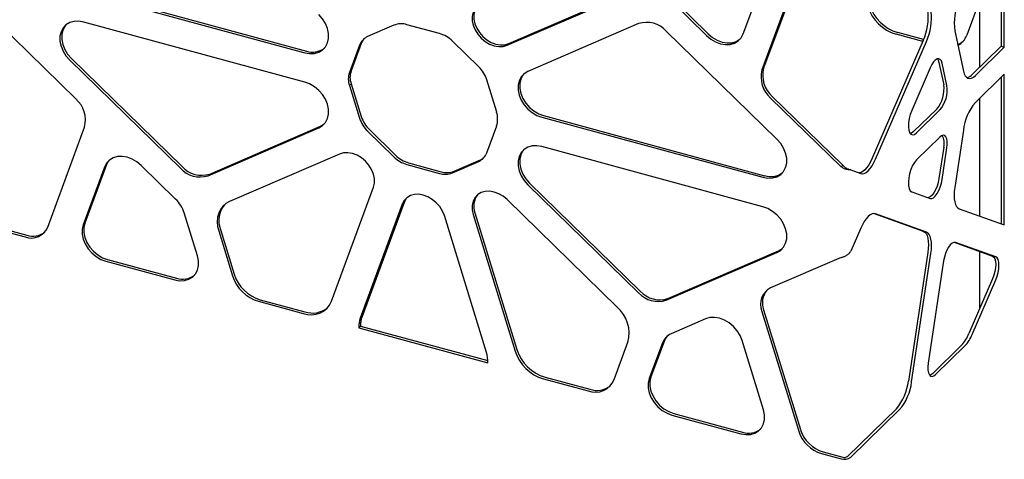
# Model space of a CAD drawing. Header units: millimetres. Extents: x 246 to 4346, y 1072 to 3942.
# Tile 18 of 25: x 3624 to 4033, y 2434 to 2617. Entities that reach past the tile are written whole.
import ezdxf

# ---------------------------------------------------------------- set-up
doc = ezdxf.new("R2010")
doc.units = ezdxf.units.MM
doc.header["$LTSCALE"] = 15

msp = doc.modelspace()

# ---------------------------------------------------------------- linework, layer by layer
for p, q in [((4032.94, 2605.58), (4032.94, 2668.18)), ((4031.62, 2665.11), (4031.62, 2605.94)), ((4022.8, 2597.34), (4022.8, 2644.74)), ((3948.27, 2638.32), (3932.97, 2596.84)), ((3924.51, 2611.06), (3933.34, 2634.99)), ((3947.57, 2637.64), (3932.27, 2596.16)), ((3650.56, 2628.2), (3742.35, 2603.26)), ((3651.26, 2628.89), (3743.05, 2603.94)), ((3826.43, 2606.36), (3872.12, 2626.11)), ((3827.13, 2607.04), (3872.82, 2626.79)), ((3647.3, 2584.06), (3607.47, 2622.92)), ((3894.96, 2624.34), (3909.25, 2610.4)), ((3895.66, 2625.02), (3909.95, 2611.08)), ((4022.8, 2625.3), (4017.37, 2610.57)), ((3742.35, 2591.06), (3650.56, 2616)), ((3779.4, 2614.67), (3768.5, 2609.95)), ((3798.3, 2611.24), (3784.82, 2614.9)), ((3881.04, 2615.33), (3835.06, 2595.45)), ((3938.51, 2567.33), (3892.54, 2612.2)), ((3999.09, 2607.91), (3988.01, 2610.92)), ((3999.43, 2608.69), (3988.71, 2611.6)), ((4012.35, 2612.4), (4015.94, 2595.63)), ((3765.15, 2606.39), (3760.97, 2595.06)), ((3765.85, 2607.08), (3761.67, 2595.74)), ((3814.62, 2597.42), (3803.72, 2608.06)), ((3999.26, 2608.3), (3978.12, 2559.46)), ((3979.45, 2559.1), (4000.59, 2607.94)), ((4031.62, 2605.94), (4019.59, 2594.2)), ((4020.92, 2593.84), (4032.94, 2605.58)), ((4031.62, 2605.94), (4032.94, 2605.58)), ((3644.73, 2600.2), (3690.71, 2555.33)), ((3645.43, 2600.88), (3691.41, 2556.01)), ((4005.79, 2599.24), (4007.77, 2589.98)), ((4009.1, 2589.62), (4007.12, 2598.88)), ((3761.67, 2595.74), (3760.97, 2595.06)), ((4002.13, 2596.99), (3994.48, 2579.32)), ((4032.94, 2594.33), (4020.92, 2582.59)), ((4031.62, 2593.03), (4031.62, 2532.2)), ((4032.94, 2531.73), (4032.94, 2594.33)), ((3761.67, 2590.33), (3760.97, 2589.64)), ((3760.97, 2589.64), (3765.15, 2576.03)), ((3761.67, 2590.33), (3765.85, 2576.72)), ((3822.09, 2578.63), (3817.97, 2592.04)), ((3936.58, 2585.12), (3965.83, 2556.57)), ((3935.88, 2584.43), (3965.13, 2555.88)), ((4022.8, 2535.36), (4022.8, 2584.43)), ((3841.59, 2577.16), (3933.38, 2552.21)), ((4004.88, 2579.85), (3995.15, 2570.35)), ((3996.48, 2569.99), (4006.21, 2579.49)), ((3702.91, 2552.89), (3748.88, 2572.77)), ((3817.97, 2561.68), (3822.09, 2572.85)), ((3840.89, 2576.47), (3932.68, 2551.53)), ((3635.6, 2530.86), (3650.9, 2572.33)), ((3702.21, 2552.21), (3748.18, 2572.08)), ((3768.5, 2570.65), (3779.4, 2560.02)), ((3769.2, 2571.33), (3780.1, 2560.7)), ((4015.94, 2571.09), (4012.35, 2547.31)), ((4006.21, 2568.23), (3996.48, 2558.74)), ((3756.81, 2561.18), (3711.13, 2541.42)), ((3932.68, 2539.33), (3840.89, 2564.27)), ((4007.77, 2564.11), (4005.79, 2550.98)), ((4007.12, 2550.61), (4009.1, 2563.75)), ((3659.86, 2556.47), (3651.03, 2532.53)), ((3688.71, 2542.5), (3674.42, 2556.44)), ((3784.82, 2556.83), (3798.3, 2553.17)), ((3785.52, 2557.52), (3799, 2553.85)), ((3803.72, 2553.4), (3814.62, 2558.12)), ((3804.42, 2554.09), (3815.32, 2558.8)), ((3965.83, 2556.57), (3965.13, 2555.88)), ((3659.16, 2555.79), (3650.33, 2531.85)), ((3969.19, 2554.57), (3968.43, 2554.78)), ((3969.19, 2554.57), (3973.3, 2553.1)), ((3835.06, 2548.47), (3881.04, 2503.6)), ((3835.76, 2549.15), (3881.74, 2504.29)), ((3753.48, 2500.09), (3770.93, 2547.4)), ((3994.48, 2545.51), (4002.13, 2542.77)), ((3576.84, 2540.19), (3626.17, 2526.78)), ((3577.54, 2540.87), (3626.87, 2527.46)), ((3782.9, 2540.38), (3765.45, 2493.07)), ((3783.6, 2541.06), (3766.15, 2493.75)), ((3872.12, 2497.67), (3826.43, 2542.25)), ((3697.77, 2518.96), (3692.31, 2536.72)), ((3812.32, 2536.15), (3829.77, 2479.36)), ((3813.02, 2536.83), (3830.47, 2480.04)), ((3978.83, 2536.49), (3999.26, 2529.17)), ((4000.59, 2528.81), (3979.45, 2536.38)), ((4014.25, 2538.42), (4032.94, 2531.73)), ((3817.8, 2478.84), (3800.35, 2535.63)), ((3706.63, 2529.24), (3712.35, 2510.61)), ((3707.33, 2529.92), (3713.05, 2511.3)), ((3973.3, 2530.38), (3969.19, 2520.88)), ((4012.16, 2524.55), (4028.08, 2518.84)), ((4029.41, 2518.48), (4012.65, 2524.49)), ((3892.54, 2500.48), (3938.51, 2520.35)), ((3893.24, 2501.16), (3939.21, 2521.04)), ((4001.16, 2520.28), (3993.12, 2466.95)), ((3994.44, 2466.59), (4002.49, 2519.92)), ((4022.8, 2497.17), (4022.8, 2520.73)), ((3659.77, 2516.7), (3688.34, 2508.94)), ((3660.47, 2517.39), (3689.04, 2509.62)), ((3965.13, 2518.28), (3935.88, 2505.63)), ((4007.74, 2516.78), (4001.34, 2474.35)), ((4028.08, 2509.37), (4018.26, 2486.69)), ((4019.59, 2486.33), (4029.41, 2509.01)), ((3723.19, 2500.04), (3741.71, 2495)), ((3723.89, 2500.72), (3742.41, 2495.69)), ((3932.27, 2495.86), (3947.57, 2446.07)), ((3932.97, 2496.54), (3948.27, 2446.75)), ((3908.82, 2492.74), (3894.53, 2486.56)), ((3765.55, 2489.77), (3764.85, 2489.09)), ((3764.85, 2489.09), (3818.39, 2474.54)), ((3765.55, 2489.77), (3818.39, 2475.41)), ((3870.89, 2467.53), (3876.61, 2483.04)), ((3890.93, 2482.74), (3885.47, 2467.94)), ((3891.63, 2483.42), (3886.17, 2468.63)), ((3932.91, 2455.05), (3924.08, 2483.79)), ((4015.18, 2481.85), (4003.05, 2470)), ((4004.37, 2469.64), (4016.51, 2481.49)), ((3841.53, 2467.87), (3860.05, 2462.84)), ((3842.23, 2468.56), (3860.75, 2463.52)), ((3988.14, 2455.45), (3967.86, 2435.66)), ((3969.19, 2435.3), (3989.46, 2455.09)), ((3894.91, 2452.8), (3923.48, 2445.03)), ((3895.61, 2453.48), (3924.18, 2445.71)), ((3957.71, 2437.55), (3965.83, 2435.34)), ((3957.01, 2436.86), (3965.13, 2434.65))]:
    msp.add_line(p, q)
at = {"flags": 128}
for points in [[(3742.35, 2603.26), (3744.41, 2602.91), (3746.38, 2602.99), (3748.18, 2603.51), (3749.72, 2604.43), (3750.94, 2605.73), (3751.78, 2607.33), (3752.21, 2609.18), (3752.21, 2611.19), (3751.78, 2613.28), (3750.94, 2615.34), (3749.72, 2617.3), (3748.18, 2619.06)], [(3812.32, 2620.13), (3811.92, 2618.42), (3811.92, 2616.56), (3812.32, 2614.64), (3813.1, 2612.73), (3814.22, 2610.92), (3815.65, 2609.29), (3817.31, 2607.91), (3819.13, 2606.84), (3821.04, 2606.12), (3822.95, 2605.8), (3824.77, 2605.88), (3826.43, 2606.36)], [(3813.02, 2620.81), (3812.62, 2619.1), (3812.62, 2617.25), (3813.02, 2615.32), (3813.8, 2613.41), (3814.92, 2611.6), (3816.35, 2609.97), (3818.01, 2608.59), (3819.83, 2607.52), (3821.74, 2606.81), (3823.65, 2606.48), (3825.47, 2606.56), (3827.13, 2607.04)], [(3650.56, 2616), (3648.5, 2616.35), (3646.53, 2616.27), (3644.73, 2615.75), (3643.19, 2614.83), (3641.97, 2613.53), (3641.13, 2611.92), (3640.7, 2610.08), (3640.7, 2608.07), (3641.13, 2605.98), (3641.97, 2603.92), (3643.19, 2601.96), (3644.73, 2600.2)], [(3643.09, 2614.74), (3642.67, 2614.21), (3641.83, 2612.61), (3641.4, 2610.76), (3641.4, 2608.75), (3641.83, 2606.67), (3642.67, 2604.6), (3643.89, 2602.64), (3645.43, 2600.88)], [(3909.25, 2610.4), (3911.04, 2608.9), (3913.02, 2607.75), (3915.08, 2606.98), (3917.14, 2606.63), (3919.11, 2606.71), (3920.91, 2607.23), (3922.45, 2608.15), (3923.67, 2609.45), (3924.51, 2611.06)], [(3909.95, 2611.08), (3911.74, 2609.59), (3913.72, 2608.43), (3915.78, 2607.66), (3917.84, 2607.31), (3919.81, 2607.39), (3921.61, 2607.91), (3923.15, 2608.84), (3923.25, 2608.92)], [(4007.12, 2598.88), (4006.8, 2599.84), (4006.33, 2600.48), (4005.73, 2600.76), (4005.04, 2600.67), (4004.29, 2600.22), (4003.53, 2599.42), (4002.79, 2598.32), (4002.13, 2596.99)], [(4005.14, 2600.71), (4005.47, 2600.2), (4005.79, 2599.24)], [(3835.06, 2595.45), (3833.52, 2594.52), (3832.3, 2593.23), (3831.46, 2591.62), (3831.03, 2589.77), (3831.03, 2587.76), (3831.46, 2585.68), (3832.3, 2583.61), (3833.52, 2581.66), (3835.06, 2579.89), (3836.86, 2578.4), (3838.83, 2577.24), (3840.89, 2576.47)], [(3833.42, 2594.44), (3833, 2593.91), (3832.16, 2592.3), (3831.73, 2590.46), (3831.73, 2588.45), (3832.16, 2586.36), (3833, 2584.3), (3834.22, 2582.34), (3835.76, 2580.58), (3837.56, 2579.08), (3839.53, 2577.93), (3841.59, 2577.16)], [(4015.94, 2595.63), (4016.25, 2594.54), (4016.68, 2593.67), (4017.21, 2593.05), (4017.84, 2592.68), (4018.54, 2592.57), (4019.3, 2592.73), (4020.1, 2593.16), (4020.92, 2593.84)], [(3748.18, 2572.08), (3749.72, 2573.01), (3750.94, 2574.3), (3751.78, 2575.91), (3752.21, 2577.76), (3752.21, 2579.77), (3751.78, 2581.85), (3750.94, 2583.92), (3749.72, 2585.87), (3748.18, 2587.64), (3746.38, 2589.13), (3744.41, 2590.29), (3742.35, 2591.06)], [(3994.48, 2579.32), (3993.86, 2577.65), (3993.41, 2575.88), (3993.14, 2574.14), (3993.09, 2572.53), (3993.25, 2571.15), (3993.61, 2570.09), (3994.15, 2569.41), (3994.84, 2569.17), (3995.63, 2569.36), (3996.48, 2569.99)], [(3748.88, 2572.77), (3750.42, 2573.69), (3750.52, 2573.77)], [(3995.15, 2570.35), (3994.31, 2569.72), (3993.96, 2569.59)], [(4009.1, 2563.75), (4009.24, 2565.17), (4009.21, 2566.45), (4009.02, 2567.53), (4008.67, 2568.33), (4008.18, 2568.82), (4007.59, 2568.97), (4006.92, 2568.77), (4006.21, 2568.23)], [(3840.89, 2564.27), (3838.83, 2564.63), (3836.86, 2564.54), (3835.06, 2564.02), (3833.52, 2563.1), (3832.3, 2561.8), (3831.46, 2560.2), (3831.03, 2558.35), (3831.03, 2556.34), (3831.46, 2554.26), (3832.3, 2552.19), (3833.52, 2550.23), (3835.06, 2548.47)], [(3932.68, 2551.53), (3934.74, 2551.18), (3936.72, 2551.26), (3938.51, 2551.78), (3940.05, 2552.71), (3941.27, 2554), (3942.11, 2555.61), (3942.55, 2557.45), (3942.55, 2559.46), (3942.11, 2561.55), (3941.27, 2563.61), (3940.05, 2565.57), (3938.51, 2567.33)], [(3674.42, 2556.44), (3672.63, 2557.94), (3670.66, 2559.09), (3668.59, 2559.86), (3666.53, 2560.21), (3664.56, 2560.13), (3662.76, 2559.61), (3661.22, 2558.69), (3660.01, 2557.39), (3659.16, 2555.79)], [(3770.93, 2547.4), (3771.33, 2549.11), (3771.33, 2550.97), (3770.93, 2552.89), (3770.15, 2554.8), (3769.02, 2556.61), (3767.6, 2558.24), (3765.93, 2559.63), (3764.11, 2560.7), (3762.2, 2561.41), (3760.3, 2561.73), (3758.47, 2561.65), (3756.81, 2561.18)], [(3833.42, 2563.02), (3833, 2562.49), (3832.16, 2560.88), (3831.73, 2559.03), (3831.73, 2557.02), (3832.16, 2554.94), (3833, 2552.87), (3834.22, 2550.92), (3835.76, 2549.15)], [(3661.12, 2558.61), (3660.71, 2558.08), (3659.86, 2556.47)], [(3978.12, 2559.46), (3977.42, 2557.99), (3976.67, 2556.68), (3975.87, 2555.54), (3975.05, 2554.63), (3974.23, 2553.95), (3973.43, 2553.52), (3972.67, 2553.36), (3972.59, 2553.35)], [(3973.3, 2553.1), (3974, 2552.99), (3974.76, 2553.16), (3975.56, 2553.59), (3976.37, 2554.27), (3977.19, 2555.18), (3977.99, 2556.32), (3978.75, 2557.63), (3979.45, 2559.1)], [(3996.48, 2558.74), (3995.63, 2557.72), (3994.84, 2556.37), (3994.15, 2554.78), (3993.61, 2553.04), (3993.25, 2551.28), (3993.09, 2549.59), (3993.14, 2548.08), (3993.41, 2546.85), (3993.86, 2545.97), (3994.48, 2545.51)], [(4005.79, 2550.98), (4005.47, 2549.39), (4005, 2547.83), (4004.4, 2546.38), (4003.71, 2545.12), (4002.96, 2544.12), (4002.2, 2543.43), (4001.47, 2543.09), (4001.29, 2543.07)], [(4002.13, 2542.77), (4002.79, 2542.73), (4003.53, 2543.07), (4004.29, 2543.76), (4005.04, 2544.76), (4005.73, 2546.02), (4006.33, 2547.47), (4006.8, 2549.03), (4007.12, 2550.61)], [(3800.35, 2535.63), (3799.57, 2537.54), (3798.44, 2539.35), (3797.01, 2540.99), (3795.35, 2542.37), (3793.53, 2543.44), (3791.62, 2544.15), (3789.71, 2544.47), (3787.89, 2544.39), (3786.23, 2543.92), (3784.81, 2543.06), (3783.68, 2541.86), (3782.9, 2540.38)], [(3826.43, 2542.25), (3824.77, 2543.63), (3822.95, 2544.7), (3821.04, 2545.42), (3819.13, 2545.74), (3817.31, 2545.66), (3815.65, 2545.18), (3814.22, 2544.33), (3813.1, 2543.13), (3812.32, 2541.65), (3811.92, 2539.94), (3811.92, 2538.08), (3812.32, 2536.15)], [(4012.35, 2547.31), (4012.16, 2545.66), (4012.1, 2544.09), (4012.16, 2542.65), (4012.35, 2541.37), (4012.67, 2540.29), (4013.1, 2539.42), (4013.63, 2538.79), (4014.25, 2538.42)], [(3711.13, 2541.42), (3709.65, 2540.6), (3708.39, 2539.51), (3707.37, 2538.18), (3706.63, 2536.65), (3706.18, 2534.94), (3706.03, 2533.11), (3706.18, 2531.19), (3706.63, 2529.24)], [(3784.74, 2543.01), (3784.38, 2542.55), (3783.6, 2541.06)], [(3938.51, 2520.35), (3940.05, 2521.28), (3941.27, 2522.58), (3942.11, 2524.18), (3942.55, 2526.03), (3942.55, 2528.04), (3942.11, 2530.12), (3941.27, 2532.19), (3940.05, 2534.14), (3938.51, 2535.91), (3936.72, 2537.4), (3934.74, 2538.56), (3932.68, 2539.33)], [(3979.45, 2536.38), (3978.75, 2536.49), (3977.99, 2536.33), (3977.19, 2535.9), (3976.37, 2535.22), (3975.56, 2534.3), (3974.76, 2533.17), (3974, 2531.85), (3973.3, 2530.38)], [(3650.33, 2531.85), (3649.9, 2530), (3649.9, 2527.99), (3650.33, 2525.91), (3651.18, 2523.84), (3652.39, 2521.89), (3653.94, 2520.12), (3655.73, 2518.63), (3657.7, 2517.47), (3659.77, 2516.7)], [(3651.03, 2532.53), (3650.6, 2530.68), (3650.6, 2528.67), (3651.03, 2526.59), (3651.88, 2524.53), (3653.1, 2522.57), (3654.64, 2520.81), (3656.43, 2519.31), (3658.4, 2518.16), (3660.47, 2517.39)], [(3999.26, 2529.17), (3999.88, 2528.8), (4000.42, 2528.17), (4000.85, 2527.31), (4001.16, 2526.22), (4001.35, 2524.94), (4001.42, 2523.5), (4001.35, 2521.93), (4001.16, 2520.28)], [(4002.49, 2519.92), (4002.68, 2521.57), (4002.74, 2523.14), (4002.68, 2524.58), (4002.49, 2525.86), (4002.17, 2526.95), (4001.74, 2527.81), (4001.21, 2528.44), (4000.59, 2528.81)], [(4012.65, 2524.49), (4011.99, 2524.52), (4011.27, 2524.19), (4010.52, 2523.51), (4009.79, 2522.53), (4009.11, 2521.29), (4008.52, 2519.86), (4008.06, 2518.33), (4007.74, 2516.78)], [(3939.21, 2521.04), (3940.75, 2521.96), (3940.85, 2522.05)], [(3688.34, 2508.94), (3690.4, 2508.59), (3692.37, 2508.67), (3694.17, 2509.19), (3695.71, 2510.12), (3696.93, 2511.41), (3697.77, 2513.02), (3698.2, 2514.87), (3698.2, 2516.87), (3697.77, 2518.96)], [(4028.08, 2518.84), (4028.63, 2518.44), (4029.04, 2517.71), (4029.3, 2516.67), (4029.39, 2515.39), (4029.3, 2513.94), (4029.04, 2512.39), (4028.63, 2510.84), (4028.08, 2509.37)], [(4029.41, 2509.01), (4029.96, 2510.48), (4030.37, 2512.03), (4030.63, 2513.58), (4030.72, 2515.03), (4030.63, 2516.31), (4030.37, 2517.35), (4029.96, 2518.08), (4029.41, 2518.48)], [(3924.08, 2483.79), (3923.24, 2485.85), (3922.02, 2487.81), (3920.48, 2489.57), (3918.68, 2491.06), (3916.71, 2492.22), (3914.65, 2492.99), (3912.59, 2493.34), (3910.62, 2493.26), (3908.82, 2492.74)], [(4001.34, 2474.35), (4001.2, 2472.85), (4001.23, 2471.51), (4001.43, 2470.38), (4001.8, 2469.54), (4002.3, 2469.03), (4002.93, 2468.87), (4003.63, 2469.08), (4004.37, 2469.64)], [(3885.47, 2467.94), (3885.04, 2466.09), (3885.04, 2464.09), (3885.47, 2462), (3886.32, 2459.94), (3887.54, 2457.98), (3889.08, 2456.22), (3890.87, 2454.72), (3892.85, 2453.57), (3894.91, 2452.8)], [(3886.17, 2468.63), (3885.74, 2466.78), (3885.74, 2464.77), (3886.17, 2462.69), (3887.02, 2460.62), (3888.24, 2458.66), (3889.78, 2456.9), (3891.57, 2455.41), (3893.55, 2454.25), (3895.61, 2453.48)], [(4003.05, 2470), (4002.3, 2469.44), (4001.98, 2469.3)], [(3923.48, 2445.03), (3925.54, 2444.68), (3927.51, 2444.77), (3929.31, 2445.28), (3930.85, 2446.21), (3932.07, 2447.5), (3932.91, 2449.11), (3933.34, 2450.96), (3933.34, 2452.97), (3932.91, 2455.05)]]:
    msp.add_lwpolyline(points, dxfattribs=at)
for centre, radius, start, end in [((3992.98, 2627.78), 17.58, 197.817, 253.5786), ((3993.68, 2628.47), 17.58, 197.817, 253.5786), ((4035.07, 2615.42), 22.92, 155.2778, 187.5644), ((3978.44, 2617.88), 22.92, 335.2778, 7.5644), ((3979.77, 2617.52), 22.92, 335.2778, 7.5644), ((3782.45, 2607.02), 8.23, 73.2228, 111.709), ((3884.38, 2604.89), 10.96, 41.8611, 107.7298), ((3770.91, 2604.33), 6.12, 113.1956, 160.2499), ((3794.82, 2599.11), 12.62, 45.2057, 74.0203), ((4010.25, 2613.13), 7.56, 296.6508, 340.2624), ((3745.62, 2611.46), 7.95, 251.1241, 308.008), ((3771.75, 2604.93), 6.28, 139.1428, 160.0111), ((4010.86, 2613.96), 7.73, 290.4954, 310.3414), ((3805.65, 2588.1), 12.94, 17.7237, 46.1044), ((3767.96, 2592.35), 7.5, 158.8406, 201.1594), ((3768.66, 2593.03), 7.5, 158.8406, 201.1594), ((3943.46, 2593.18), 11.57, 165.0744, 229.0852), ((3944.16, 2593.86), 11.57, 165.0744, 229.0852), ((4016.63, 2596.84), 3.96, 280.3885, 318.3259), ((3994.91, 2588.17), 12.99, 320.1512, 7.9925), ((3996.24, 2587.81), 12.99, 320.1512, 7.9925), ((3639.72, 2575.31), 11.57, 345.0744, 49.0852), ((4037.56, 2568.56), 21.77, 139.8653, 173.3272), ((3778.17, 2580.65), 12.93, 197.7215, 226.1011), ((3811.72, 2575.74), 10.76, 344.4019, 15.5981), ((3777.47, 2579.97), 12.93, 197.7215, 226.1011), ((4001.55, 2565.78), 6.44, 344.9429, 28.8722), ((3789, 2569.65), 12.62, 225.173, 254.019), ((3812.2, 2563.75), 6.12, 293.2018, 340.2654), ((3788.3, 2568.97), 12.62, 225.173, 254.019), ((3812.87, 2564.49), 6.2, 293.2442, 309.5417), ((3698.87, 2562.64), 10.96, 221.8611, 287.7298), ((3699.57, 2563.33), 10.96, 221.8611, 287.7298), ((3800.67, 2561.05), 8.23, 253.2251, 291.6804), ((3801.37, 2561.74), 8.23, 253.2251, 291.6804), ((3935.96, 2559.74), 7.95, 251.1241, 308.008), ((3820.24, 2539.53), 7.71, 142.0352, 200.4943), ((3679.06, 2532.48), 13.91, 17.7311, 46.095), ((3717.07, 2533.55), 10.4, 141.0577, 200.4392), ((3628.77, 2533.72), 7.41, 249.4895, 337.2757), ((3629.42, 2535.15), 8.1, 251.687, 307.4451), ((3728.47, 2516.25), 16.19, 197.817, 253.5786), ((3691.61, 2517.15), 7.95, 251.1241, 308.008), ((3727.77, 2515.57), 16.19, 197.817, 253.5786), ((3889.2, 2510.92), 10.96, 221.8611, 287.7298), ((3889.9, 2511.6), 10.96, 221.8611, 287.7298), ((3939.32, 2498.81), 7.64, 116.8013, 202.7049), ((3940.81, 2499.46), 8.36, 141.8296, 200.4), ((3744.95, 2503.66), 9.24, 249.4895, 337.2757), ((3745.58, 2505.25), 10.08, 251.6497, 308.2277), ((3862.66, 2486.76), 14.44, 345.0744, 49.0852), ((3775.21, 2489.57), 10.37, 160.2765, 182.65), ((3775.91, 2490.25), 10.37, 160.2765, 182.65), ((4003.9, 2492.42), 15.46, 316.8653, 338.2376), ((3897.13, 2480.51), 6.59, 113.2111, 160.2438), ((3897.97, 2481.11), 6.75, 138.8205, 160.0079), ((4005.23, 2492.06), 15.46, 316.8653, 338.2376), ((3805.38, 2474.92), 13.02, 358.2959, 17.5065), ((3846.5, 2484.73), 17.58, 197.817, 253.5786), ((3847.2, 2485.42), 17.58, 197.817, 253.5786), ((3863.04, 2470.82), 8.52, 249.4895, 337.2757), ((3971.5, 2469.48), 21.77, 319.8653, 353.3272), ((3972.82, 2469.12), 21.77, 319.8653, 353.3272), ((3863.68, 2472.34), 9.29, 251.6626, 307.9565), ((3926.75, 2453.24), 7.95, 251.1241, 308.008), ((3960.99, 2450.38), 14.09, 197.817, 253.5786), ((3961.69, 2451.06), 14.09, 197.817, 253.5786), ((3966.51, 2439.07), 4.62, 252.696, 305.3989), ((3966.52, 2437.54), 2.31, 252.696, 305.3989)]:
    msp.add_arc(centre, radius, start, end)
for points, knots in [([(3967.48, 2555.2), (3967.32, 2555.3), (3966.99, 2555.51), (3966.38, 2555.97), (3966.02, 2556.37), (3965.83, 2556.57)], [0, 0, 0, 0, 0.3284552, 0.6642276, 1, 1, 1, 1]), ([(3968.43, 2554.78), (3968.27, 2554.83), (3967.95, 2554.92), (3967.63, 2555.11), (3967.47, 2555.2)], [0, 0, 0, 0, 0.518605, 1, 1, 1, 1])]:
    msp.add_open_spline(points, degree=3, knots=knots)
for points in [[(3969.19, 2554.57), (3968.96, 2554.57), (3968.52, 2554.56), (3967.44, 2554.76), (3966.24, 2555.17), (3965.5, 2555.65), (3965.13, 2555.88)], [(3965.13, 2518.28), (3965.5, 2518.37), (3966.24, 2518.55), (3967.44, 2519.11), (3968.52, 2519.89), (3968.96, 2520.55), (3969.19, 2520.88)]]:
    msp.add_open_spline(points, degree=3)

doc.saveas('drawing.dxf')
